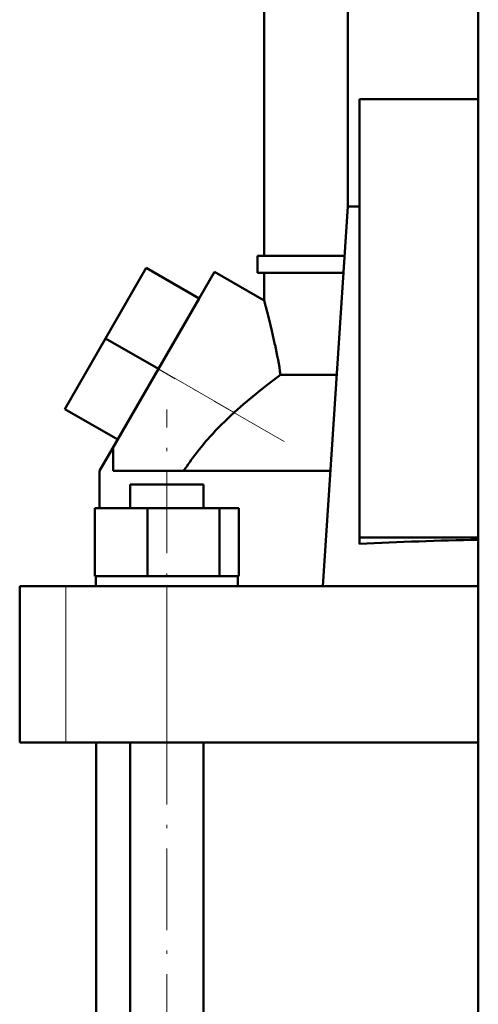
# Model space of a CAD drawing. Extents: x -1351 to 1763, y -1300 to 612.
# Tile 4 of 80: x -1148 to -1080, y -82 to 63. Entities that reach past the tile are written whole.
import ezdxf

# ---------------------------------------------------------------- set-up
doc = ezdxf.new("R2010")
doc.units = 0
doc.linetypes.add('DASHDOT', pattern=[18.5, 12, -3, 0.5, -3])

msp = doc.modelspace()

# ---------------------------------------------------------------- linework, layer by layer
at = {"color": 7, "lineweight": 50}
for p, q in [((-1080.13, -268.42), (-1080.13, 307.33)), ((-1111.63, 28.33), (-1111.63, 81.08)), ((-1099.32, 81.08), (-1099.32, 35.58)), ((-1080.13, 51.37), (-1097.63, 51.37)), ((-1097.63, 51.37), (-1097.63, -13.15)), ((-1099.32, 35.58), (-1103.01, -20.32)), ((-1099.32, 35.58), (-1097.63, 35.58)), ((-1112.63, 28.33), (-1099.8, 28.33)), ((-1112.63, 25.83), (-1112.63, 28.33)), ((-1129.01, 26.57), (-1135.01, 16.18)), ((-1121.21, 22.07), (-1129.01, 26.57)), ((-1118.96, 25.97), (-1127.21, 11.68)), ((-1111.63, 21.73), (-1118.96, 25.97)), ((-1099.96, 25.83), (-1112.63, 25.83)), ((-1111.63, 21.73), (-1111.63, 25.83)), ((-1121.21, 22.07), (-1127.21, 11.68)), ((-1135.01, 16.18), (-1141.01, 5.78)), ((-1127.21, 11.68), (-1135.01, 16.18)), ((-1133.96, -0.01), (-1127.21, 11.68)), ((-1109.24, 10.8), (-1100.96, 10.8)), ((-1133.21, 1.28), (-1141.01, 5.78)), ((-1135.88, -3.34), (-1133.96, -0.01)), ((-1133.86, -0.08), (-1133.96, -0.01)), ((-1133.86, -3.32), (-1133.86, -0.08)), ((-1135.88, -8.82), (-1135.88, -3.34)), ((-1101.89, -3.32), (-1133.86, -3.32)), ((-1131.35, -5.32), (-1129.77, -5.32)), ((-1131.35, -8.82), (-1131.35, -5.32)), ((-1129.77, -5.32), (-1120.59, -5.32)), ((-1120.59, -8.82), (-1120.59, -5.32)), ((-1136.56, -8.82), (-1128.81, -8.82)), ((-1136.56, -18.82), (-1136.56, -8.82)), ((-1128.81, -18.82), (-1128.81, -8.82)), ((-1128.81, -8.82), (-1118.21, -8.82)), ((-1118.21, -18.82), (-1118.21, -8.82)), ((-1118.21, -8.82), (-1115.37, -8.82)), ((-1115.37, -18.82), (-1115.37, -8.82)), ((-1097.63, -13.15), (-1080.13, -13.15)), ((-1097.63, -14.1), (-1097.63, -13.15)), ((-1136.56, -18.82), (-1135.76, -18.82)), ((-1136.42, -18.82), (-1136.27, -18.82)), ((-1136.42, -18.82), (-1136.42, -20.32)), ((-1135.76, -18.82), (-1129.61, -18.82)), ((-1129.61, -18.82), (-1128.81, -18.82)), ((-1128.81, -18.82), (-1127.71, -18.82)), ((-1127.71, -18.82), (-1125.97, -18.82)), ((-1125.97, -18.82), (-1119.3, -18.82)), ((-1119.3, -18.82), (-1118.21, -18.82)), ((-1118.21, -18.82), (-1117.92, -18.82)), ((-1117.92, -18.82), (-1115.52, -18.82)), ((-1115.52, -18.82), (-1115.37, -18.82)), ((-1115.52, -18.82), (-1115.52, -20.32)), ((-1147.63, -20.32), (-1140.84, -20.32)), ((-1147.63, -43.32), (-1147.63, -20.32)), ((-1140.84, -20.32), (-1125.97, -20.32)), ((-1125.97, -20.32), (-1080.13, -20.32)), ((-1140.84, -43.32), (-1147.63, -43.32)), ((-1125.97, -43.32), (-1140.84, -43.32)), ((-1136.38, -115.42), (-1136.38, -43.32)), ((-1131.35, -115.42), (-1131.35, -43.32)), ((-1080.13, -43.32), (-1125.97, -43.32)), ((-1120.59, -115.42), (-1120.59, -43.32))]:
    msp.add_line(p, q, dxfattribs=at)
at = {"color": 7, "linetype": 'DASHDOT', "lineweight": 18}
for p, q in [((-1108.71, 0.99), (-1135.65, 16.55)), ((-1125.97, -126.43), (-1125.97, 5.69))]:
    msp.add_line(p, q, dxfattribs=at)
at = {"color": 7, "lineweight": 18}
for p, q in [((-1127.21, 11.68), (-1116.08, 5.25)), ((-1140.84, -43.32), (-1140.84, -20.32)), ((-1125.97, -43.32), (-1125.97, -20.32))]:
    msp.add_line(p, q, dxfattribs=at)
at = {"color": 7, "lineweight": 50}
for points in [[(-1111.63, 21.73), (-1110.95, 19.13), (-1110.51, 17.29), (-1110.06, 15.24)], [(-1109.24, 10.8), (-1110.6, 9.8), (-1111.96, 8.74), (-1114.7, 6.47), (-1116.08, 5.25)]]:
    msp.add_lwpolyline(points, dxfattribs=at)
for centre, radius, start, end in [((-1194.88, -2.61), 86.69, 8.9037, 11.8878), ((-1086.05, -28.24), 44.98, 131.8857, 138.313), ((-1086.36, -27.97), 44.57, 138.3119, 146.4344), ((-1069.28, -556.09), 542.74, 91.1455, 92.9942)]:
    msp.add_arc(centre, radius, start, end, dxfattribs=at)

doc.saveas('drawing.dxf')
